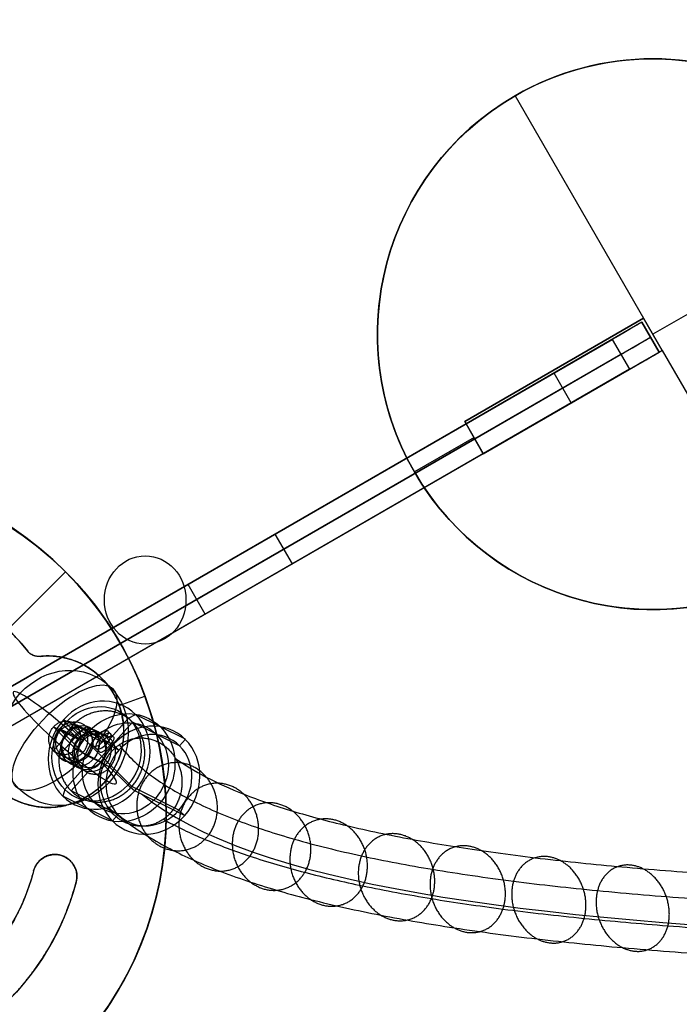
# Model space of a CAD drawing. Header units: millimetres. Extents: x -238 to 1309, y -218 to 242.
# Tile 11 of 26: x 34 to 130, y -32 to 111. Entities that reach past the tile are written whole.
import ezdxf

# ---------------------------------------------------------------- set-up
doc = ezdxf.new("R2010")
doc.units = ezdxf.units.MM
doc.layers.add('Transenna', color=18, linetype='Continuous', true_color=0x000000)

# ---------------------------------------------------------------- blocks, each defined once
blk = doc.blocks.new('InstanceDefinition 08')
at = {"layer": 'Transenna'}
for p, q in [((-31.29, 21.91, 3), (-31.29, 21.91)), ((-31.87, 20.08, 3), (-31.87, 20.08)), ((-26.05, 18.24), (-26.05, 18.24, 3)), ((-28.67, 16.88, 3), (-28.67, 16.88)), ((-35, 11, 3), (-35, 11)), ((-50, 0), (-50, 0, 3)), ((-46, 0, 3), (-50, 0, 3)), ((-46, 0), (-50, 0)), ((-46, 0, 3), (-46, 0)), ((-37.68, -10.67), (-37.68, -10.67, 3)), ((-36.27, -11.98, 3), (-36.27, -11.98))]:
    blk.add_line(p, q, dxfattribs=at)
blk.add_circle((0, 0, 1.5), 50, dxfattribs=at)
at = {"layer": 'Transenna', "extrusion": (0, 0, -1)}
for centre, radius, start, end in [((0, 0, -3), 50, 0, 180), ((0, 0, -1.5), 38.2, 35, 71.7231), ((0, 0, -1.5), 31.8, 35, 68.7403), ((28.67, 20.08, -1.5), 3.2, 215, 35), ((35, 0, -1.5), 11, 284.1227, 236.2204), ((0, 0, -3), 50, 180, 0), ((38.17, -12.61, -1.5), 2, 104.1227, 161.7231), ((0, 0, -1.5), 38.2, 305, 341.7231)]:
    blk.add_arc(centre, radius, start, end, dxfattribs=at)
at = {"layer": 'Transenna'}
for start, end in [(0, 180), (180, 0)]:
    blk.add_arc((0, 0), 50, start, end, dxfattribs=at)
for points, weights in [([(-11.98, 36.27, 3), (-24.02, 32.3, 3), (-31.29, 21.91, 3)], [1, 0.949087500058, 1]), ([(-11.98, 36.27), (-24.02, 32.3), (-31.29, 21.91)], [1, 0.949087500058, 1]), ([(-26.05, 18.24, 3), (-20.52, 26.14, 3), (-11.53, 29.64, 3)], [1, 0.956964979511, 1]), ([(-26.05, 18.24), (-20.52, 26.14), (-11.53, 29.64)], [1, 0.956964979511, 1]), ([(-37.68, -10.67, 3), (-36.62, -10.94, 3), (-36.27, -11.98, 3)], [1, 0.876304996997, 1]), ([(-37.68, -10.67), (-36.62, -10.94), (-36.27, -11.98)], [1, 0.876304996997, 1]), ([(-36.27, -11.98, 3), (-32.3, -24.02, 3), (-21.91, -31.29, 3)], [1, 0.949087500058, 1]), ([(-36.27, -11.98), (-32.3, -24.02), (-21.91, -31.29)], [1, 0.949087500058, 1])]:
    blk.add_rational_spline(points, weights, degree=2, dxfattribs=at)
for points, weights, knots in [([(-31.29, 21.91, 3), (-33.13, 19.29, 3), (-30.51, 17.45, 3), (-27.88, 15.62, 3), (-26.05, 18.24, 3)], [1, 0.707106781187, 1, 0.707106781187, 1], [0, 0, 0, 5.026548, 5.026548, 10.053096, 10.053096, 10.053096]), ([(-31.29, 21.91), (-33.13, 19.29), (-30.51, 17.45), (-27.88, 15.62), (-26.05, 18.24)], [1, 0.707106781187, 1, 0.707106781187, 1], [-10.053096, -10.053096, -10.053096, -5.026548, -5.026548, 0, 0, 0]), ([(-28.88, -9.14, 3), (-21.48, -4.19, 3), (-24.79, 4.09, 3), (-28.1, 12.36, 3), (-36.88, 10.84, 3), (-45.66, 9.32, 3), (-45.99, 0.41, 3), (-46.33, -8.49, 3), (-37.68, -10.67, 3)], [1, 0.777011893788, 1, 0.777011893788, 1, 0.777011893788, 1, 0.777011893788, 1], [0, 0, 0, 14.979611, 14.979611, 29.959222, 29.959222, 44.938833, 44.938833, 59.918445, 59.918445, 59.918445]), ([(-28.88, -9.14), (-21.48, -4.19), (-24.79, 4.09), (-28.1, 12.36), (-36.88, 10.84), (-45.66, 9.32), (-45.99, 0.41), (-46.33, -8.49), (-37.68, -10.67)], [1, 0.777011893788, 1, 0.777011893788, 1, 0.777011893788, 1, 0.777011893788, 1], [-59.918445, -59.918445, -59.918445, -44.938833, -44.938833, -29.959222, -29.959222, -14.979611, -14.979611, 0, 0, 0])]:
    blk.add_rational_spline(points, weights, degree=2, knots=knots, dxfattribs=at)
blk = doc.blocks.new('InstanceDefinition 09')
at = {"layer": 'Transenna'}
for p, q in [((50, 0), (-50, 0)), ((50, 0, 5), (-50, 0, 5)), ((50, 0), (50, 0, 5))]:
    blk.add_line(p, q, dxfattribs=at)
blk.add_circle((0, 0, 2.5), 50, dxfattribs=at)
at = {"layer": 'Transenna', "extrusion": (0, 0, -1)}
for start, end in [(0, 180), (180, 0)]:
    blk.add_arc((0, 0, -5), 50, start, end, dxfattribs=at)
at = {"layer": 'Transenna'}
for start, end in [(0, 180), (180, 0)]:
    blk.add_arc((0, 0), 50, start, end, dxfattribs=at)
blk = doc.blocks.new('InstanceDefinition 16')
at = {"layer": 'Transenna', "rotation": 204.7194551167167}
blk.add_blockref('InstanceDefinition 09', (0, 0, 145), dxfattribs=at)
at = {"layer": 'Transenna'}
blk.add_blockref('InstanceDefinition 08', (0, 0, 120), dxfattribs=at)
blk = doc.blocks.new('InstanceDefinition 05')
at = {"layer": 'Transenna'}
for p, q in [((103.28, 5), (10, 5)), ((14.78, 5, 30), (127.78, 5, 30)), ((56.64, 0), (56.64, 5)), ((66.39, 5), (66.39, 5, 30)), ((71.28, 0, 30), (71.28, 5, 30)), ((132.78, 5, -4.9), (103.28, 5, -4.9)), ((103.28, 5, -4.9), (103.28, 5)), ((103.28, 5, -4.9), (103.28, 0, -4.9)), ((103.28, 0), (103.28, 5)), ((103.28, 0, -2.45), (103.28, 5, -2.45)), ((118.03, 0, -4.9), (118.03, 5, -4.9)), ((127.78, 5, 30), (127.78, 0, 30)), ((132.78, 0, 25), (132.78, 5, 25)), ((132.78, 5, 25), (132.78, 5, -4.9)), ((132.78, 5, -4.9), (132.78, 0, -4.9)), ((132.78, 0, 10.05), (132.78, 5, 10.05)), ((10, 2.5), (103.28, 2.5)), ((127.78, 2.5, 30), (14.78, 2.5, 30)), ((103.28, 2.5, -4.9), (132.78, 2.5, -4.9)), ((103.28, 2.5), (103.28, 2.5, -4.9)), ((132.78, 2.5, -4.9), (132.78, 2.5, 25)), ((103.28, 0), (10, 0)), ((127.78, 0, 30), (14.78, 0, 30)), ((66.39, 0), (66.39, 0, 30)), ((103.28, 0, -4.9), (132.78, 0, -4.9)), ((103.28, 0, -4.9), (103.28, 0)), ((132.78, 0, -4.9), (132.78, 0, 25))]:
    blk.add_line(p, q, dxfattribs=at)
at = {"layer": 'Transenna', "extrusion": (0, -1, 0)}
blk.add_arc((127.78, 25, -5), 5, 0, 90, dxfattribs=at)
at = {"layer": 'Transenna', "extrusion": (0, 1, 0)}
for centre in [(-127.78, 25, 2.5), (-127.78, 25)]:
    blk.add_arc(centre, 5, 90, 180, dxfattribs=at)
blk = doc.blocks.new('InstanceDefinition 06')
at = {"layer": 'Transenna'}
for p, q in [((0, 40), (0, 40, 5)), ((0, 30, 5), (0, 40, 5)), ((0, 30), (0, 40)), ((-2.7, 30, 5), (-2.7, 0, 5)), ((2.7, 30, 5), (-2.7, 30, 5)), ((2.7, 30), (-2.7, 30)), ((-2.7, 30), (-2.7, 30, 5)), ((-2.7, 30), (-2.7, 0)), ((-2.7, 30, 2.5), (2.7, 30, 2.5)), ((-2.7, 0, 2.5), (-2.7, 30, 2.5)), ((0, 30), (0, 30, 5)), ((2.7, 0), (2.7, 30)), ((2.7, 30, 5), (2.7, 0, 5)), ((2.7, 30), (2.7, 30, 5)), ((2.7, 0, 2.5), (2.7, 30, 2.5)), ((-2.7, 15), (-2.7, 15, 5)), ((2.7, 15, 5), (2.7, 15)), ((-2.7, 0, 5), (-40, 0, 5)), ((-2.7, 0), (-40, 0)), ((-2.7, 0), (2.7, 0)), ((-2.7, 0, 5), (-2.7, 0)), ((2.7, 0, 5), (-2.7, 0, 5)), ((-2.7, 0, 2.5), (2.7, 0, 2.5)), ((0, 0, 5), (0, 0)), ((0, -40, 5), (0, 0, 5)), ((0, -40), (0, 0)), ((2.7, 0, 5), (2.7, 0)), ((40, 0, 5), (2.7, 0, 5)), ((40, 0), (2.7, 0)), ((40, 0), (40, 0, 5))]:
    blk.add_line(p, q, dxfattribs=at)
blk.add_circle((0, 0, 2.5), 40, dxfattribs=at)
at = {"layer": 'Transenna', "extrusion": (0, 0, -1)}
for start, end in [(0, 180), (180, 0)]:
    blk.add_arc((0, 0, -5), 40, start, end, dxfattribs=at)
at = {"layer": 'Transenna'}
for start, end in [(0, 180), (180, 0)]:
    blk.add_arc((0, 0), 40, start, end, dxfattribs=at)
blk = doc.blocks.new('InstanceDefinition 14')
at = {"layer": 'Transenna'}
for name, p, rotation in [('InstanceDefinition 06', (-120.81, 69.63, -60.3), 240.0000000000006), ('InstanceDefinition 05', (-4.03, 5.33, -55.3), 150.0000000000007)]:
    blk.add_blockref(name, p, dxfattribs=dict(at, rotation=rotation))
blk = doc.blocks.new('InstanceDefinition 13')
at = {"layer": 'Transenna'}
for p, q in [((0, -2.5), (0, 2.5)), ((0, 2.5), (0, 2.5, -9.68)), ((2.5, 0), (-2.5, 0)), ((2.5, 0), (2.5, 0, -9.68)), ((-2.5, 0), (-2.5, 0, -9.68)), ((0, -2.5), (0, -2.5, -9.68))]:
    blk.add_line(p, q, dxfattribs=at)
blk.add_circle((0, 0), 10, dxfattribs=at)
at = {"layer": 'Transenna', "extrusion": (0, 0, -1)}
blk.add_circle((0, 0, 4.84), 2.5, dxfattribs=at)
at = {"layer": 'Transenna', "extrusion": (1, 0, 0)}
blk.add_arc((0, 0), 10, 284.4775, 90, dxfattribs=at)
at = {"layer": 'Transenna'}
for start, end in [(0, 180), (180, 0)]:
    blk.add_arc((0, 0, -9.68), 2.5, start, end, dxfattribs=at)
at = {"layer": 'Transenna', "extrusion": (0, 1, 0)}
blk.add_arc((0, 0), 10, 284.4775, 90, dxfattribs=at)
at = {"layer": 'Transenna', "extrusion": (0, -1, 0)}
blk.add_arc((0, 0), 10, 284.4775, 90, dxfattribs=at)
at = {"layer": 'Transenna', "extrusion": (-1, 0, 0)}
blk.add_arc((0, 0), 10, 284.4775, 90, dxfattribs=at)
at = {"layer": 'Transenna'}
for points, knots in [([(-2.5, 0), (-2.5, 2.5), (0, 2.5), (2.5, 2.5), (2.5, 0)], [7.853982, 7.853982, 7.853982, 11.780972, 11.780972, 15.707963, 15.707963, 15.707963]), ([(2.5, 0), (2.5, -2.5), (0, -2.5), (-2.5, -2.5), (-2.5, 0)], [0, 0, 0, 3.926991, 3.926991, 7.853982, 7.853982, 7.853982])]:
    blk.add_rational_spline(points, [1, 0.707106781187, 1, 0.707106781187, 1], degree=2, knots=knots, dxfattribs=at)

msp = doc.modelspace()

# ---------------------------------------------------------------- linework, layer by layer
at = {"layer": 'Transenna'}
for p, q in [((49.89, 9.64, 932.87), (50.93, 10.19, 932.09)), ((58.16, 6.57, 914.9), (50.93, 10.19, 932.09)), ((45.22, 7.04, 916.54), (40.47, 9.42, 927.86)), ((40.74, 8.97, 929.17), (40.47, 9.42, 927.86)), ((40.74, 8.97, 929.17), (43.32, 6.39, 930.8)), ((50.49, 9.07, 931.03), (41.56, -0.92, 929.39)), ((49.89, 9.64, 932.87), (47.25, 6.68, 932.39)), ((57.33, 5.64, 914.74), (50.49, 9.07, 931.03)), ((41.99, 7.06, 933.97), (39.9, 8.11, 938.94)), ((40.03, 7.88, 939.6), (39.9, 8.11, 938.94)), ((43.3, 8.12, 940.92), (40, 4.42, 940.31)), ((40.03, 7.88, 939.6), (43.27, 4.65, 941.64)), ((46.03, 6.23, 917.05), (41.66, 8.43, 927.46)), ((50.39, -0.28, 932.96), (41.66, 8.43, 927.46)), ((43.3, 8.12, 940.92), (43.82, 8.39, 940.53)), ((45.92, 7.34, 935.55), (43.82, 8.39, 940.53)), ((47.25, 6.68, 932.39), (45.92, 7.34, 935.55)), ((47.7, 6.95, 915.95), (46.88, 7.77, 915.43)), ((43.32, 6.39, 930.8), (41.99, 7.06, 933.97)), ((46.03, 6.23, 917.05), (45.22, 7.04, 916.54)), ((47.7, 5.8, 910.66), (46.36, 6.47, 913.83)), ((47.17, 5.66, 914.34), (46.36, 6.47, 913.83)), ((47.7, 5.8, 910.66), (48.5, 5, 911.17)), ((58.16, 6.57, 914.9), (57.33, 5.64, 914.74)), ((40, 4.42, 940.31), (39.86, 3.95, 939.8)), ((43.27, 4.65, 941.64), (43.78, 4.24, 941.39)), ((45.72, 4.73, 915.58), (44.89, 5.55, 915.06)), ((48.5, 5, 911.17), (47.17, 5.66, 914.34)), ((41.95, 2.9, 934.82), (39.86, 3.95, 939.8)), ((43.28, 2.23, 931.65), (41.95, 2.9, 934.82)), ((45.87, 3.19, 936.41), (43.78, 4.24, 941.39)), ((47.2, 2.52, 933.24), (45.87, 3.19, 936.41)), ((43.28, 2.23, 931.65), (40.64, -0.73, 931.17)), ((47.2, 2.52, 933.24), (49.79, -0.06, 934.87)), ((40.64, -0.73, 931.17), (40.35, -1.66, 930.14)), ((48.41, -4.35, 913.1), (41.56, -0.92, 929.39)), ((49.79, -0.06, 934.87), (50.82, -0.89, 934.38)), ((57.23, -3.71, 916.67), (50.39, -0.28, 932.96)), ((58.04, -4.51, 917.18), (50.82, -0.89, 934.38)), ((47.58, -5.28, 912.94), (40.35, -1.66, 930.14)), ((57.23, -3.71, 916.67), (58.04, -4.51, 917.18)), ((48.41, -4.35, 913.1), (47.58, -5.28, 912.94))]:
    msp.add_line(p, q, dxfattribs=at)
at = {"layer": 'Transenna', "extrusion": (-0.381243, -4.08302e-14, 0.924475)}
msp.add_circle((-26.81, 395.7, 822.27), 6.41, dxfattribs=at)
at = {"layer": 'Transenna', "extrusion": (-0.380267, 0.19059, 0.905026)}
for centre, radius in [((-24.26, 431.26, 816.64), 8), ((-24.26, 431.26, 833.39), 3), ((-24.26, 431.26, 816.14), 6.75), ((-24.26, 431.26, 828.89), 3)]:
    msp.add_circle(centre, radius, dxfattribs=at)
at = {"layer": 'Transenna', "extrusion": (-0.646709, 0.644751, -0.407508)}
msp.add_circle((-37.12, 824.48, -398.92), 1.5, dxfattribs=at)
at = {"layer": 'Transenna', "extrusion": (-0.380267, 0.19059, 0.905026)}
for centre, radius, start, end in [((-24.26, 431.26, 826.14), 8, 73.3435, 253.3435), ((-24.26, 431.26, 826.14), 8, 253.3435, 73.3435), ((-24.26, 431.26, 807.14), 8, 73.3435, 253.3435), ((-24.26, 431.26, 830.64), 3, 73.3435, 253.3435), ((-24.26, 431.26, 807.14), 6.75, 73.3435, 253.3435), ((-24.26, 431.26, 830.64), 3, 253.3435, 73.3435), ((-24.26, 431.26, 827.14), 3, 253.3435, 343.3435), ((-24.26, 431.26, 807.14), 8, 253.3435, 73.3435), ((-24.26, 431.26, 807.14), 6.75, 253.3435, 73.3435)]:
    msp.add_arc(centre, radius, start, end, dxfattribs=at)
at = {"layer": 'Transenna', "extrusion": (0.380267, -0.19059, -0.905026)}
for centre, radius, start, end in [((24.26, 431.26, -827.14), 7, 286.6565, 106.6565), ((24.26, 431.26, -827.14), 7, 106.6565, 286.6565), ((24.26, 431.26, -836.14), 3, 286.6565, 106.6565), ((24.26, 431.26, -836.14), 3, 106.6565, 286.6565)]:
    msp.add_arc(centre, radius, start, end, dxfattribs=at)
for points, knots in [([(50.39, -0.28, 932.96), (54.85, 4.72, 933.78), (50.49, 9.07, 931.03), (46.12, 13.42, 928.28), (41.66, 8.43, 927.46)], [21.20575, 21.20575, 21.20575, 31.808626, 31.808626, 42.411501, 42.411501, 42.411501]), ([(40.03, 7.88, 939.6), (41.69, 9.73, 939.9), (43.3, 8.12, 940.92), (44.92, 6.5, 941.94), (43.27, 4.65, 941.64)], [7.853982, 7.853982, 7.853982, 11.780972, 11.780972, 15.707963, 15.707963, 15.707963]), ([(43.27, 4.65, 941.64), (41.61, 2.8, 941.33), (40, 4.42, 940.31), (38.38, 6.03, 939.29), (40.03, 7.88, 939.6)], [0, 0, 0, 3.926991, 3.926991, 7.853982, 7.853982, 7.853982]), ([(43.28, 2.23, 931.65), (45.22, 0.3, 932.88), (47.2, 2.52, 933.24), (49.19, 4.74, 933.61), (47.25, 6.68, 932.39)], [-18.849556, -18.849556, -18.849556, -14.137167, -14.137167, -9.424778, -9.424778, -9.424778])]:
    msp.add_rational_spline(points, [1, 0.707106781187, 1, 0.707106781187, 1], degree=2, knots=knots, dxfattribs=at)
at = {"layer": 'Transenna', "extrusion": (-0.380267, 0.19059, 0.905026)}
msp.add_rational_spline([(41.66, 8.43, 927.46), (37.2, 3.43, 926.64), (41.56, -0.92, 929.39), (45.93, -5.27, 932.14), (50.39, -0.28, 932.96)], [1, 0.707106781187, 1, 0.707106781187, 1], degree=2, knots=[0, 0, 0, 10.602875, 10.602875, 21.20575, 21.20575, 21.20575], dxfattribs=at)
msp.add_rational_spline([(47.25, 6.68, 932.39), (45.31, 8.61, 931.16), (43.32, 6.39, 930.8)], [1, 0.707106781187, 1], degree=2, dxfattribs=at)
at = {"layer": 'Transenna'}
for points, knots in [([(46.36, 6.47, 913.83), (46.41, 6.52, 913.84), (46.44, 6.56, 913.85), (46.5, 6.63, 913.87), (46.53, 6.66, 913.88), (46.59, 6.74, 913.91), (46.62, 6.78, 913.93), (46.7, 6.88, 913.99), (46.74, 6.94, 914.03), (46.83, 7.08, 914.14), (46.87, 7.15, 914.22), (46.94, 7.27, 914.36), (46.96, 7.33, 914.43), (46.99, 7.42, 914.56), (47, 7.46, 914.63), (47.02, 7.57, 914.82), (47.01, 7.62, 914.95), (46.96, 7.72, 915.19), (46.93, 7.75, 915.31), (46.83, 7.8, 915.54), (46.77, 7.81, 915.65), (46.62, 7.82, 915.87), (46.53, 7.81, 915.98), (46.37, 7.78, 916.13), (46.31, 7.76, 916.18), (46.18, 7.72, 916.28), (46.11, 7.69, 916.32), (45.95, 7.61, 916.41), (45.86, 7.57, 916.45), (45.7, 7.46, 916.51), (45.64, 7.42, 916.53), (45.52, 7.33, 916.55), (45.48, 7.29, 916.55), (45.4, 7.22, 916.56), (45.37, 7.2, 916.56), (45.3, 7.13, 916.55), (45.27, 7.09, 916.55), (45.22, 7.04, 916.54)], [-0.004700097, -0.004700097, -0.004700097, -0.004700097, -0.004663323, -0.004663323, -0.004626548, -0.004626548, -0.004552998, -0.004552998, -0.004405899, -0.004405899, -0.0041117, -0.0041117, -0.003818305, -0.003818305, -0.00352491, -0.00352491, -0.002937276, -0.002937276, -0.002350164, -0.002350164, -0.001763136, -0.001763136, -0.001175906, -0.001175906, -0.000882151, -0.000882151, -0.000588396, -0.000588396, -0.000294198, -0.000294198, -0.000147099, -0.000147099, -0.000073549, -0.000073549, -0.000036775, -0.000036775, 0, 0, 0, 0]), ([(45.22, 7.04, 916.54), (45.09, 6.89, 916.52), (44.98, 6.73, 916.46), (44.82, 6.43, 916.29), (44.76, 6.27, 916.19), (44.71, 5.99, 915.91), (44.71, 5.86, 915.75), (44.77, 5.66, 915.42), (44.82, 5.59, 915.24), (44.89, 5.55, 915.06)], [-0.009398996, -0.009398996, -0.009398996, -0.009398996, -0.008798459, -0.008798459, -0.008197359, -0.008197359, -0.007624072, -0.007624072, -0.007050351, -0.007050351, -0.007050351, -0.007050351]), ([(44.89, 5.55, 915.06), (44.96, 5.52, 914.91), (45.03, 5.52, 914.78), (45.18, 5.54, 914.53), (45.26, 5.57, 914.42), (45.44, 5.65, 914.22), (45.53, 5.71, 914.13), (45.73, 5.86, 913.98), (45.84, 5.94, 913.91), (46.09, 6.18, 913.82), (46.23, 6.32, 913.8), (46.36, 6.47, 913.83)], [-0.007050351, -0.007050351, -0.007050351, -0.007050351, -0.006592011, -0.006592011, -0.006133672, -0.006133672, -0.005673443, -0.005673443, -0.005213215, -0.005213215, -0.004654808, -0.004654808, -0.004654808, -0.004654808]), ([(45.72, 4.73, 915.58), (45.64, 4.77, 915.77), (45.59, 4.84, 915.94), (45.53, 5.04, 916.27), (45.53, 5.16, 916.42), (45.58, 5.45, 916.69), (45.63, 5.61, 916.8), (45.79, 5.93, 916.97), (45.9, 6.09, 917.03), (46.03, 6.23, 917.05)], [-0.002352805, -0.002352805, -0.002352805, -0.002352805, -0.001752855, -0.001752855, -0.001150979, -0.001150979, -0.000576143, -0.000576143, 0, 0, 0, 0]), ([(47.17, 5.66, 914.34), (47.25, 5.75, 914.35), (47.3, 5.81, 914.37), (47.38, 5.91, 914.41), (47.42, 5.95, 914.43), (47.5, 6.06, 914.5), (47.54, 6.12, 914.53), (47.64, 6.26, 914.65), (47.68, 6.33, 914.72), (47.75, 6.45, 914.86), (47.78, 6.51, 914.93), (47.81, 6.6, 915.07), (47.82, 6.64, 915.14), (47.84, 6.75, 915.33), (47.83, 6.8, 915.46), (47.79, 6.89, 915.71), (47.75, 6.93, 915.83), (47.65, 6.97, 916.06), (47.59, 6.99, 916.18), (47.44, 7, 916.39), (47.35, 6.99, 916.5), (47.18, 6.96, 916.65), (47.12, 6.94, 916.7), (46.99, 6.9, 916.8), (46.92, 6.87, 916.84), (46.76, 6.8, 916.93), (46.67, 6.75, 916.97), (46.5, 6.64, 917.02), (46.43, 6.6, 917.04), (46.32, 6.51, 917.06), (46.27, 6.47, 917.06), (46.17, 6.38, 917.07), (46.11, 6.32, 917.07), (46.03, 6.23, 917.05)], [0.004704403, 0.004704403, 0.004704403, 0.004704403, 0.004777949, 0.004777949, 0.004851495, 0.004851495, 0.004998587, 0.004998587, 0.00529277, 0.00529277, 0.005586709, 0.005586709, 0.005880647, 0.005880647, 0.00646806, 0.00646806, 0.007055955, 0.007055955, 0.007643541, 0.007643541, 0.008231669, 0.008231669, 0.008525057, 0.008525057, 0.008818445, 0.008818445, 0.009113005, 0.009113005, 0.009260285, 0.009260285, 0.009333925, 0.009333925, 0.009407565, 0.009407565, 0.009407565, 0.009407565]), ([(48.54, 5.77, 914.03), (49.74, 4.22, 910.44), (52.72, 1.41, 903.32), (58.63, -2.24, 892.43), (65.74, -5.36, 881.4), (74.23, -8.11, 869.82), (83.67, -10.43, 858.18), (94.32, -12.43, 846.14), (105.76, -14.09, 834.11), (118.27, -15.47, 821.82), (131.46, -16.57, 809.61), (145.56, -17.44, 797.29), (160.26, -18.08, 785.13), (175.73, -18.51, 772.99), (191.7, -18.77, 761.09), (208.29, -18.86, 749.35), (225.3, -18.81, 737.94), (242.79, -18.64, 726.83), (260.62, -18.36, 716.12), (278.77, -18, 705.86), (297.19, -17.57, 696.09), (315.79, -17.09, 686.9), (334.57, -16.58, 678.29), (353.42, -16.06, 670.37), (372.4, -15.54, 663.13), (397.58, -14.85, 654.47), (429.38, -13.97, 645.33), (461.54, -13.09, 638.5), (487.43, -12.38, 634.47), (506.82, -11.84, 632.17), (526.27, -11.31, 630.59), (552.38, -10.59, 629.42), (585.14, -9.69, 629.76), (624.77, -8.6, 633.05), (664.42, -7.51, 639.2), (697.55, -6.6, 646.71), (723.97, -5.87, 654.07), (744.08, -5.32, 660.38), (764.16, -4.77, 667.38), (784.3, -4.22, 675.1), (804.33, -3.67, 683.45), (824.29, -3.14, 692.44), (844.04, -2.63, 701.99), (863.52, -2.14, 712.08), (882.69, -1.68, 722.67), (901.41, -1.27, 733.69), (919.71, -0.89, 745.15), (937.38, -0.57, 756.93), (954.52, -0.3, 769.1), (968.21, -0.13, 779.48), (978.82, -0.02, 787.94), (989.04, 0.05, 796.38), (998.9, 0.09, 804.97), (1008.37, 0.09, 813.71), (1015.14, 0.06, 820.21), (1021.78, 0.01, 826.85), (1030.12, -0.08, 835.57), (1038.02, -0.23, 844.43), (1045.44, -0.44, 853.41), (1050.67, -0.62, 860.12), (1055.56, -0.84, 866.79), (1061.64, -1.17, 875.61), (1067.17, -1.58, 884.52), (1072.08, -2.1, 893.56), (1075.33, -2.53, 900.15), (1078.31, -3.05, 906.9), (1080.09, -3.47, 911.49), (1080.93, -3.7, 913.82)], [0, 0, 0, 0, 12.199481, 24.398961, 38.320532, 52.242103, 67.809577, 83.377052, 100.418369, 117.459685, 135.752726, 154.045766, 173.34206, 192.638353, 212.676377, 232.714401, 253.228018, 273.741634, 294.466418, 315.191202, 335.870258, 356.549313, 376.941599, 397.333884, 417.329564, 437.325243, 476.449729, 515.574215, 534.899212, 554.22421, 573.5273, 592.83039, 631.786273, 670.742156, 710.841904, 750.941652, 771.661513, 792.381375, 813.649571, 834.917767, 856.601478, 878.285189, 900.115226, 921.945262, 943.644732, 965.344203, 986.636406, 1007.928609, 1028.543037, 1049.157466, 1058.997383, 1068.837301, 1088.517136, 1097.773594, 1107.030051, 1116.286509, 1125.542967, 1142.698329, 1151.27601, 1159.853691, 1167.692652, 1175.531614, 1191.209536, 1198.310185, 1205.410835, 1212.511484, 1219.612133, 1219.612133, 1219.612133, 1219.612133]), ([(45.72, 4.73, 915.58), (45.72, 4.73, 915.58), (45.72, 4.73, 915.58), (45.77, 4.71, 915.46), (45.83, 4.69, 915.35), (45.96, 4.71, 915.12), (46.04, 4.73, 915), (46.17, 4.79, 914.83), (46.22, 4.82, 914.78), (46.33, 4.88, 914.67), (46.39, 4.93, 914.61), (46.52, 5.03, 914.51), (46.6, 5.09, 914.46), (46.74, 5.22, 914.39), (46.8, 5.27, 914.37), (46.9, 5.38, 914.34), (46.94, 5.42, 914.33), (47.04, 5.52, 914.32), (47.1, 5.58, 914.32), (47.17, 5.66, 914.34)], [0.002352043, 0.002352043, 0.002352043, 0.002352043, 0.002352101, 0.002352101, 0.002939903, 0.002939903, 0.003527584, 0.003527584, 0.003821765, 0.003821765, 0.004115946, 0.004115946, 0.004410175, 0.004410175, 0.004557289, 0.004557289, 0.004630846, 0.004630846, 0.004704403, 0.004704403, 0.004704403, 0.004704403]), ([(56.73, 3.81, 917.38), (58.04, 2.87, 913.88), (61.04, 1.04, 906.97), (66.77, -1.55, 896.4), (73.63, -3.91, 885.65), (81.83, -6.1, 874.34), (91, -8, 862.95), (101.37, -9.68, 851.13), (112.57, -11.1, 839.3), (124.84, -12.28, 827.19), (137.81, -13.23, 815.16), (151.7, -13.98, 803), (166.2, -14.52, 790.98), (181.47, -14.88, 778.99), (197.26, -15.07, 767.22), (213.67, -15.12, 755.62), (230.5, -15.03, 744.34), (247.8, -14.83, 733.36), (265.44, -14.53, 722.78), (283.4, -14.16, 712.65), (301.62, -13.72, 703.01), (320.01, -13.24, 693.94), (338.56, -12.73, 685.47), (357.18, -12.22, 677.68), (375.91, -11.71, 670.55), (400.75, -11.02, 662.05), (432.11, -10.16, 653.09), (463.8, -9.29, 646.42), (489.3, -8.59, 642.5), (508.4, -8.06, 640.26), (527.55, -7.54, 638.73), (553.26, -6.83, 637.62), (585.52, -5.94, 638.01), (624.55, -4.87, 641.31), (663.63, -3.8, 647.44), (696.3, -2.9, 654.89), (722.37, -2.18, 662.19), (742.22, -1.64, 668.45), (762.05, -1.09, 675.39), (781.96, -0.54, 683.05), (801.77, 0, 691.34), (821.51, 0.52, 700.25), (841.05, 1.03, 709.73), (860.32, 1.52, 719.74), (879.29, 1.97, 730.24), (897.81, 2.39, 741.16), (915.91, 2.77, 752.52), (933.38, 3.1, 764.19), (950.31, 3.38, 776.24), (963.82, 3.56, 786.5), (974.28, 3.67, 794.86), (984.35, 3.76, 803.2), (994.06, 3.81, 811.67), (1003.37, 3.83, 820.28), (1010.01, 3.82, 826.67), (1016.52, 3.79, 833.2), (1024.69, 3.72, 841.77), (1032.42, 3.61, 850.44), (1039.66, 3.46, 859.21), (1044.75, 3.32, 865.75), (1049.51, 3.16, 872.23), (1055.41, 2.91, 880.78), (1060.76, 2.62, 889.38), (1065.52, 2.27, 898.05), (1068.69, 2, 904.35), (1071.62, 1.69, 910.77), (1073.41, 1.47, 915.12), (1074.26, 1.35, 917.31)], [0, 0, 0, 0, 12.199481, 24.398961, 38.320532, 52.242103, 67.809577, 83.377052, 100.418369, 117.459685, 135.752726, 154.045766, 173.34206, 192.638353, 212.676377, 232.714401, 253.228018, 273.741634, 294.466418, 315.191202, 335.870258, 356.549313, 376.941599, 397.333884, 417.329564, 437.325243, 476.449729, 515.574215, 534.899212, 554.22421, 573.5273, 592.83039, 631.786273, 670.742156, 710.841904, 750.941652, 771.661513, 792.381375, 813.649571, 834.917767, 856.601478, 878.285189, 900.115226, 921.945262, 943.644732, 965.344203, 986.636406, 1007.928609, 1028.543037, 1049.157466, 1058.997383, 1068.837301, 1088.517136, 1097.773594, 1107.030051, 1116.286509, 1125.542967, 1142.698329, 1151.27601, 1159.853691, 1167.692652, 1175.531614, 1191.209536, 1198.310185, 1205.410835, 1212.511484, 1219.612133, 1219.612133, 1219.612133, 1219.612133]), ([(46.76, -3.08, 913.19), (48.6, -4.76, 909.66), (52.61, -7.66, 902.66), (59.63, -11.26, 891.95), (67.54, -14.25, 881.1), (76.62, -16.86, 869.69), (86.51, -19.04, 858.21), (97.5, -20.92, 846.31), (109.22, -22.47, 834.42), (121.93, -23.76, 822.25), (135.29, -24.77, 810.17), (149.53, -25.57, 797.96), (164.33, -26.14, 785.9), (179.87, -26.53, 773.87), (195.9, -26.74, 762.08), (212.54, -26.8, 750.44), (229.58, -26.72, 739.14), (247.09, -26.52, 728.13), (264.92, -26.22, 717.53), (283.06, -25.84, 707.38), (301.45, -25.4, 697.73), (320.01, -24.92, 688.65), (338.74, -24.41, 680.17), (357.53, -23.89, 672.37), (376.44, -23.37, 665.26), (401.52, -22.68, 656.77), (433.19, -21.81, 647.84), (465.19, -20.93, 641.23), (490.94, -20.22, 637.36), (510.22, -19.69, 635.18), (529.56, -19.16, 633.71), (555.51, -18.45, 632.68), (588.07, -17.55, 633.2), (627.44, -16.47, 636.67), (666.84, -15.39, 642.99), (699.76, -14.48, 650.61), (726, -13.76, 658.05), (745.98, -13.21, 664.42), (765.93, -12.66, 671.47), (785.95, -12.11, 679.23), (805.87, -11.57, 687.63), (825.7, -11.04, 696.65), (845.33, -10.54, 706.23), (864.69, -10.05, 716.35), (883.73, -9.6, 726.96), (902.32, -9.19, 738), (920.48, -8.81, 749.48), (938.01, -8.5, 761.28), (954.99, -8.23, 773.46), (968.55, -8.06, 783.85), (979.03, -7.96, 792.32), (989.13, -7.89, 800.76), (998.86, -7.85, 809.35), (1008.19, -7.85, 818.09), (1014.84, -7.88, 824.58), (1021.35, -7.92, 831.21), (1029.51, -8.01, 839.93), (1037.22, -8.15, 848.76), (1044.42, -8.35, 857.72), (1049.47, -8.52, 864.4), (1054.18, -8.73, 871.04), (1059.98, -9.03, 879.81), (1065.18, -9.4, 888.67), (1069.69, -9.85, 897.62), (1072.61, -10.21, 904.13), (1075.2, -10.62, 910.8), (1076.66, -10.93, 915.32), (1077.3, -11.1, 917.61)], [0, 0, 0, 0, 12.199481, 24.398961, 38.320532, 52.242103, 67.809577, 83.377052, 100.418369, 117.459685, 135.752726, 154.045766, 173.34206, 192.638353, 212.676377, 232.714401, 253.228018, 273.741634, 294.466418, 315.191202, 335.870258, 356.549313, 376.941599, 397.333884, 417.329564, 437.325243, 476.449729, 515.574215, 534.899212, 554.22421, 573.5273, 592.83039, 631.786273, 670.742156, 710.841904, 750.941652, 771.661513, 792.381375, 813.649571, 834.917767, 856.601478, 878.285189, 900.115226, 921.945262, 943.644732, 965.344203, 986.636406, 1007.928609, 1028.543037, 1049.157466, 1058.997383, 1068.837301, 1088.517136, 1097.773594, 1107.030051, 1116.286509, 1125.542967, 1142.698329, 1151.27601, 1159.853691, 1167.692652, 1175.531614, 1191.209536, 1198.310185, 1205.410835, 1212.511484, 1219.612133, 1219.612133, 1219.612133, 1219.612133]), ([(54.95, -5.04, 916.55), (56.89, -6.11, 913.1), (60.94, -8.03, 906.31), (67.77, -10.56, 895.92), (75.42, -12.8, 885.35), (84.23, -14.85, 874.21), (93.84, -16.61, 862.97), (104.56, -18.17, 851.3), (116.02, -19.47, 839.61), (128.5, -20.57, 827.63), (141.64, -21.43, 815.71), (155.67, -22.11, 803.66), (170.27, -22.59, 791.76), (185.62, -22.9, 779.87), (201.46, -23.04, 768.21), (217.92, -23.05, 756.72), (234.77, -22.94, 745.54), (252.09, -22.71, 734.66), (269.74, -22.39, 724.19), (287.69, -22, 714.17), (305.88, -21.55, 704.64), (324.23, -21.07, 695.69), (342.74, -20.56, 687.34), (361.29, -20.05, 679.68), (379.95, -19.54, 672.68), (404.7, -18.86, 664.36), (435.92, -18, 655.61), (467.45, -17.13, 649.15), (492.81, -16.43, 645.38), (511.8, -15.91, 643.27), (530.84, -15.39, 641.85), (556.39, -14.69, 640.89), (588.45, -13.81, 641.45), (627.23, -12.74, 644.94), (666.05, -11.67, 651.23), (698.5, -10.78, 658.79), (724.4, -10.07, 666.18), (744.12, -9.52, 672.49), (763.83, -8.98, 679.48), (783.61, -8.44, 687.19), (803.3, -7.9, 695.51), (822.92, -7.38, 704.46), (842.34, -6.88, 713.97), (861.49, -6.39, 724.01), (880.33, -5.94, 734.53), (898.72, -5.53, 745.48), (916.68, -5.15, 756.86), (934.01, -4.83, 768.54), (950.78, -4.56, 780.61), (964.16, -4.38, 790.88), (974.5, -4.27, 799.24), (984.45, -4.18, 807.58), (994.02, -4.13, 816.05), (1003.18, -4.11, 824.66), (1009.71, -4.12, 831.04), (1016.1, -4.15, 837.56), (1024.09, -4.21, 846.12), (1031.62, -4.31, 854.77), (1038.64, -4.46, 863.52), (1043.56, -4.58, 870.03), (1048.12, -4.73, 876.48), (1053.74, -4.95, 884.98), (1058.77, -5.2, 893.53), (1063.13, -5.48, 902.11), (1065.97, -5.68, 908.33), (1068.51, -5.88, 914.67), (1069.97, -6, 918.95), (1070.64, -6.04, 921.1)], [0, 0, 0, 0, 12.199481, 24.398961, 38.320532, 52.242103, 67.809577, 83.377052, 100.418369, 117.459685, 135.752726, 154.045766, 173.34206, 192.638353, 212.676377, 232.714401, 253.228018, 273.741634, 294.466418, 315.191202, 335.870258, 356.549313, 376.941599, 397.333884, 417.329564, 437.325243, 476.449729, 515.574215, 534.899212, 554.22421, 573.5273, 592.83039, 631.786273, 670.742156, 710.841904, 750.941652, 771.661513, 792.381375, 813.649571, 834.917767, 856.601478, 878.285189, 900.115226, 921.945262, 943.644732, 965.344203, 986.636406, 1007.928609, 1028.543037, 1049.157466, 1058.997383, 1068.837301, 1088.517136, 1097.773594, 1107.030051, 1116.286509, 1125.542967, 1142.698329, 1151.27601, 1159.853691, 1167.692652, 1175.531614, 1191.209536, 1198.310185, 1205.410835, 1212.511484, 1219.612133, 1219.612133, 1219.612133, 1219.612133])]:
    msp.add_open_spline(points, degree=3, knots=knots, dxfattribs=at)
at = {"layer": 'Transenna', "extrusion": (-0.381099, -0.010478, 0.924475)}
msp.add_rational_spline([(48.54, 5.77, 914.03), (43.55, 2.32, 911.93), (46.76, -3.08, 913.19), (49.97, -8.49, 914.45), (54.95, -5.04, 916.55), (59.94, -1.6, 918.64), (56.73, 3.81, 917.38), (53.52, 9.22, 916.12), (48.54, 5.77, 914.03)], [1, 0.707106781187, 1, 0.707106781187, 1, 0.707106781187, 1, 0.707106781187, 1], degree=2, knots=[0, 0, 0, 10.070211, 10.070211, 20.140423, 20.140423, 30.210634, 30.210634, 40.280845, 40.280845, 40.280845], dxfattribs=at)
at = {"layer": 'Transenna', "extrusion": (-0.404867, -0.058421, 0.912507)}
msp.add_rational_spline([(52.92, 1.53, 903.37), (57.15, 5.83, 905.52), (61.2, 1.09, 907.02), (65.25, -3.65, 908.51), (61.01, -7.95, 906.35), (56.77, -12.25, 904.2), (52.72, -7.51, 902.7), (48.68, -2.77, 901.21), (52.92, 1.53, 903.37)], [1, 0.707106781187, 1, 0.707106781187, 1, 0.707106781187, 1, 0.707106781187, 1], degree=2, knots=[-40.280845, -40.280845, -40.280845, -30.210634, -30.210634, -20.140423, -20.140423, -10.070211, -10.070211, 0, 0, 0], dxfattribs=at)
at = {"layer": 'Transenna', "extrusion": (0.428578, 0.091629, -0.898846)}
msp.add_rational_spline([(58.5, -1.98, 892.97), (62.12, 2.82, 895.19), (66.64, -1.38, 896.91), (71.16, -5.59, 898.64), (67.54, -10.39, 896.43), (63.92, -15.19, 894.21), (59.4, -10.99, 892.48), (54.87, -6.78, 890.75), (58.5, -1.98, 892.97)], [1, 0.707106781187, 1, 0.707106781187, 1, 0.707106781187, 1, 0.707106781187, 1], degree=2, knots=[-40.280845, -40.280845, -40.280845, -30.210634, -30.210634, -20.140423, -20.140423, -10.070211, -10.070211, 0, 0, 0], dxfattribs=at)
at = {"layer": 'Transenna'}
msp.add_open_spline([(51.79, -1.34, 911.02), (82.97, -27.31, 841.22), (340.95, -20.21, 623.18), (752.66, -8.9, 612.64), (1045.39, -0.85, 822.26), (1075.83, -6.58, 913.19)], degree=3, dxfattribs=at)
at = {"layer": 'Transenna', "extrusion": (-0.45398, -0.119845, 0.882915)}
msp.add_rational_spline([(65.87, -5.26, 881.46), (68.93, -0.11, 883.74), (73.75, -3.85, 885.71), (78.57, -7.59, 887.68), (75.51, -12.74, 885.4), (72.44, -17.89, 883.13), (67.62, -14.15, 881.16), (62.8, -10.41, 879.18), (65.87, -5.26, 881.46)], [1, 0.707106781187, 1, 0.707106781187, 1, 0.707106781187, 1, 0.707106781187, 1], degree=2, knots=[-40.280845, -40.280845, -40.280845, -30.210634, -30.210634, -20.140423, -20.140423, -10.070211, -10.070211, 0, 0, 0], dxfattribs=at)
at = {"layer": 'Transenna', "extrusion": (-0.476928, -0.141799, 0.867429)}
msp.add_rational_spline([(74, -7.93, 870.31), (76.63, -2.57, 872.64), (81.62, -5.96, 874.82), (86.6, -9.35, 877.01), (83.96, -14.72, 874.68), (81.33, -20.08, 872.36), (76.35, -16.69, 870.17), (71.37, -13.29, 867.99), (74, -7.93, 870.31)], [1, 0.707106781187, 1, 0.707106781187, 1, 0.707106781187, 1, 0.707106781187, 1], degree=2, knots=[-40.280845, -40.280845, -40.280845, -30.210634, -30.210634, -20.140423, -20.140423, -10.070211, -10.070211, 0, 0, 0], dxfattribs=at)
at = {"layer": 'Transenna', "extrusion": (-0.499754, -0.161473, 0.850983)}
msp.add_rational_spline([(83.76, -10.35, 858.25), (86.01, -4.84, 860.62), (91.09, -7.94, 863.01), (96.16, -11.05, 865.4), (93.91, -16.56, 863.03), (91.65, -22.07, 860.66), (86.58, -18.97, 858.27), (81.51, -15.87, 855.88), (83.76, -10.35, 858.25)], [1, 0.707106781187, 1, 0.707106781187, 1, 0.707106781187, 1, 0.707106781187, 1], degree=2, knots=[-40.280845, -40.280845, -40.280845, -30.210634, -30.210634, -20.140423, -20.140423, -10.070211, -10.070211, 0, 0, 0], dxfattribs=at)
at = {"layer": 'Transenna', "extrusion": (-0.520028, -0.177526, 0.835497)}
msp.add_rational_spline([(94.06, -12.31, 846.56), (96.02, -6.7, 848.97), (101.13, -9.58, 851.54), (106.25, -12.47, 854.11), (104.29, -18.08, 851.71), (102.34, -23.69, 849.3), (97.23, -20.81, 846.73), (92.11, -17.92, 844.16), (94.06, -12.31, 846.56)], [1, 0.707106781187, 1, 0.707106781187, 1, 0.707106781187, 1, 0.707106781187, 1], degree=2, knots=[-40.280845, -40.280845, -40.280845, -30.210634, -30.210634, -20.140423, -20.140423, -10.070211, -10.070211, 0, 0, 0], dxfattribs=at)
at = {"layer": 'Transenna', "extrusion": (0.539883, 0.192077, -0.819532)}
msp.add_rational_spline([(105.83, -14.03, 834.17), (107.52, -8.35, 836.62), (112.64, -11.05, 839.36), (117.77, -13.75, 842.11), (116.09, -19.43, 839.66), (114.4, -25.11, 837.22), (109.28, -22.41, 834.48), (104.15, -19.71, 831.73), (105.83, -14.03, 834.17)], [1, 0.707106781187, 1, 0.707106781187, 1, 0.707106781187, 1, 0.707106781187, 1], degree=2, knots=[-40.280845, -40.280845, -40.280845, -30.210634, -30.210634, -20.140423, -20.140423, -10.070211, -10.070211, 0, 0, 0], dxfattribs=at)
at = {"layer": 'Transenna', "extrusion": (0.557837, 0.204249, -0.804426)}
msp.add_rational_spline([(118.03, -15.39, 822.17), (119.49, -9.66, 824.64), (124.61, -12.22, 827.54), (129.72, -14.77, 830.44), (128.26, -20.5, 827.97), (126.8, -26.23, 825.5), (121.68, -23.68, 822.6), (116.56, -21.12, 819.7), (118.03, -15.39, 822.17)], [1, 0.707106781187, 1, 0.707106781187, 1, 0.707106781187, 1, 0.707106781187, 1], degree=2, knots=[-40.280845, -40.280845, -40.280845, -30.210634, -30.210634, -20.140423, -20.140423, -10.070211, -10.070211, 0, 0, 0], dxfattribs=at)

# ---------------------------------------------------------------- block references
at = {"layer": 'Transenna'}
for name, p, rotation in [('InstanceDefinition 14', (5.37, -4.41, -14.18), 240.0000000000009), ('InstanceDefinition 16', (5.37, -4.41, 813.52), 200.2005539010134)]:
    msp.add_blockref(name, p, dxfattribs=dict(at, rotation=rotation))
at = {"layer": 'Transenna', "extrusion": (-0.380267, 0.19059, 0.905026), "rotation": 253.343497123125}
msp.add_blockref('InstanceDefinition 13', (-24.26, 431.26, 839.33), dxfattribs=at)

doc.saveas('drawing.dxf')
